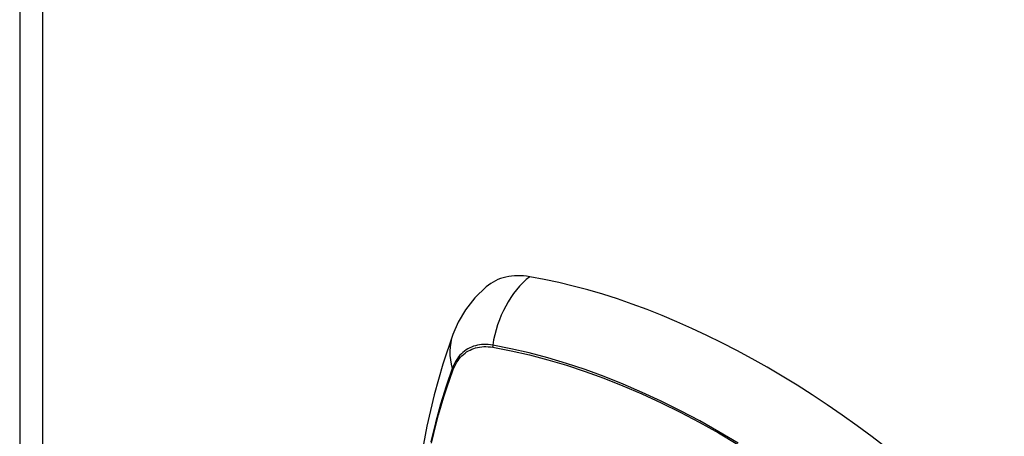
# Model space of a CAD drawing. Header units: inches. Extents: x 635 to 746, y 249 to 346.
# Tile 20 of 119: x 635.364 to 636.622, y 323.384 to 323.916. Entities that reach past the tile are written whole.
import ezdxf

# ---------------------------------------------------------------- set-up
doc = ezdxf.new("R2010")
doc.units = ezdxf.units.IN
doc.header["$MEASUREMENT"] = 0
doc.layers.add('Visible Edges(ANSI)', color=7, linetype='Continuous', lineweight=25)
doc.layers.add('Visible Tangent Edges(ANSI)', color=7, linetype='Continuous', lineweight=25)

msp = doc.modelspace()

# ---------------------------------------------------------------- linework, layer by layer
at = {"layer": 'Visible Edges(ANSI)'}
msp.add_line((635.3644, 339.3691), (635.3644, 307.7544), dxfattribs=at)
at = {"layer": 'Visible Edges(ANSI)', "flags": 128}
for points in [[(635.9605, 323.575), (635.9459, 323.561), (635.934, 323.5457), (635.9247, 323.5299), (635.9179, 323.5141)], [(635.9179, 323.5141), (635.905, 323.4761), (635.894, 323.4369), (635.8847, 323.3967), (635.8771, 323.3555), (635.8713, 323.3133), (635.8671, 323.2703), (635.8647, 323.2265), (635.8638, 323.182), (635.8647, 323.1368), (635.8671, 323.091), (635.8711, 323.0446), (635.8767, 322.9978), (635.8839, 322.9506), (635.8925, 322.903), (635.9027, 322.8551), (635.9144, 322.807)]]:
    msp.add_lwpolyline(points, dxfattribs=at)
at = {"layer": 'Visible Edges(ANSI)'}
for centre, major_axis, start_param, end_param in [((636.0574, 323.4274), (-0.0886, 0.1534), 5.834048, 6.381985), ((636.3192, 322.4114), (-0.6496, 1.1252), 5.161526, 5.834048)]:
    msp.add_ellipse(centre, major_axis=major_axis, ratio=0.57735, start_param=start_param, end_param=end_param, dxfattribs=at)
at = {"layer": 'Visible Tangent Edges(ANSI)'}
for p, q in [((635.3934, 339.3287), (635.3934, 307.7139)), ((635.9687, 323.4977), (635.969, 323.4977)), ((635.9178, 323.4681), (635.9179, 323.4684))]:
    msp.add_line(p, q, dxfattribs=at)
at = {"layer": 'Visible Tangent Edges(ANSI)', "flags": 128}
for points in [[(635.9688, 323.5003), (635.9659, 323.5008), (635.9629, 323.5011), (635.9601, 323.5012), (635.9572, 323.5012), (635.9545, 323.5011), (635.9518, 323.5008), (635.9491, 323.5003), (635.9466, 323.4997), (635.9441, 323.4989), (635.9416, 323.498), (635.9393, 323.4969), (635.937, 323.4957), (635.9348, 323.4944), (635.9327, 323.4929), (635.9307, 323.4912), (635.9288, 323.4894), (635.9269, 323.4875), (635.9252, 323.4854), (635.9236, 323.4832), (635.9221, 323.4809), (635.9206, 323.4785), (635.9193, 323.4759), (635.9181, 323.4732), (635.917, 323.4704)], [(635.9179, 323.4684), (635.919, 323.4712), (635.9202, 323.4738), (635.9215, 323.4762), (635.9229, 323.4786), (635.9244, 323.4809), (635.926, 323.483), (635.9277, 323.485), (635.9295, 323.4869), (635.9314, 323.4886), (635.9334, 323.4902), (635.9354, 323.4917), (635.9376, 323.493), (635.9398, 323.4942), (635.9421, 323.4952), (635.9445, 323.4962), (635.9469, 323.4969), (635.9494, 323.4975), (635.952, 323.498), (635.9547, 323.4983), (635.9574, 323.4985), (635.9601, 323.4985), (635.9629, 323.4984), (635.9658, 323.4981), (635.9687, 323.4977)], [(636.2823, 323.3753), (636.2577, 323.3898), (636.2332, 323.4036), (636.2087, 323.4165), (636.1841, 323.4287), (636.1597, 323.44), (636.1354, 323.4506), (636.1111, 323.4602), (636.087, 323.4691), (636.063, 323.477), (636.0392, 323.4842), (636.0155, 323.4904), (635.9921, 323.4958), (635.9688, 323.5003)], [(635.969, 323.4977), (635.9922, 323.4933), (636.0156, 323.488), (636.0392, 323.4818), (636.0629, 323.4748), (636.0869, 323.4669), (636.1109, 323.4582), (636.1351, 323.4486), (636.1594, 323.4382), (636.1838, 323.4269), (636.2082, 323.4148), (636.2327, 323.4019), (636.2572, 323.3882), (636.2817, 323.3736)], [(635.917, 323.4704), (635.9093, 323.448), (635.9022, 323.4249), (635.8957, 323.4012), (635.8899, 323.3769)], [(635.8906, 323.3752), (635.8935, 323.3874), (635.8964, 323.3994), (635.8996, 323.4112), (635.9029, 323.4229), (635.9064, 323.4345), (635.91, 323.4459), (635.9138, 323.457), (635.9178, 323.4681)]]:
    msp.add_lwpolyline(points, dxfattribs=at)
at = {"layer": 'Visible Tangent Edges(ANSI)'}
for centre, major_axis, ratio, start_param, end_param in [((636.0549, 323.4886), (-0.0202, -0.1164), 0.735518, 3.83087, 4.73923), ((636.0288, 323.4735), (-0.1109, 0.0407), 0.735518, 0, 0.496286), ((635.976, 323.4993), (-0.00176, -0.00968), 0.735414, 4.744852, 5.008559), ((635.9263, 323.4707), (0.00925, -0.00336), 0.732421, 3.635219, 3.898926)]:
    msp.add_ellipse(centre, major_axis=major_axis, ratio=ratio, start_param=start_param, end_param=end_param, dxfattribs=at)

doc.saveas('drawing.dxf')
